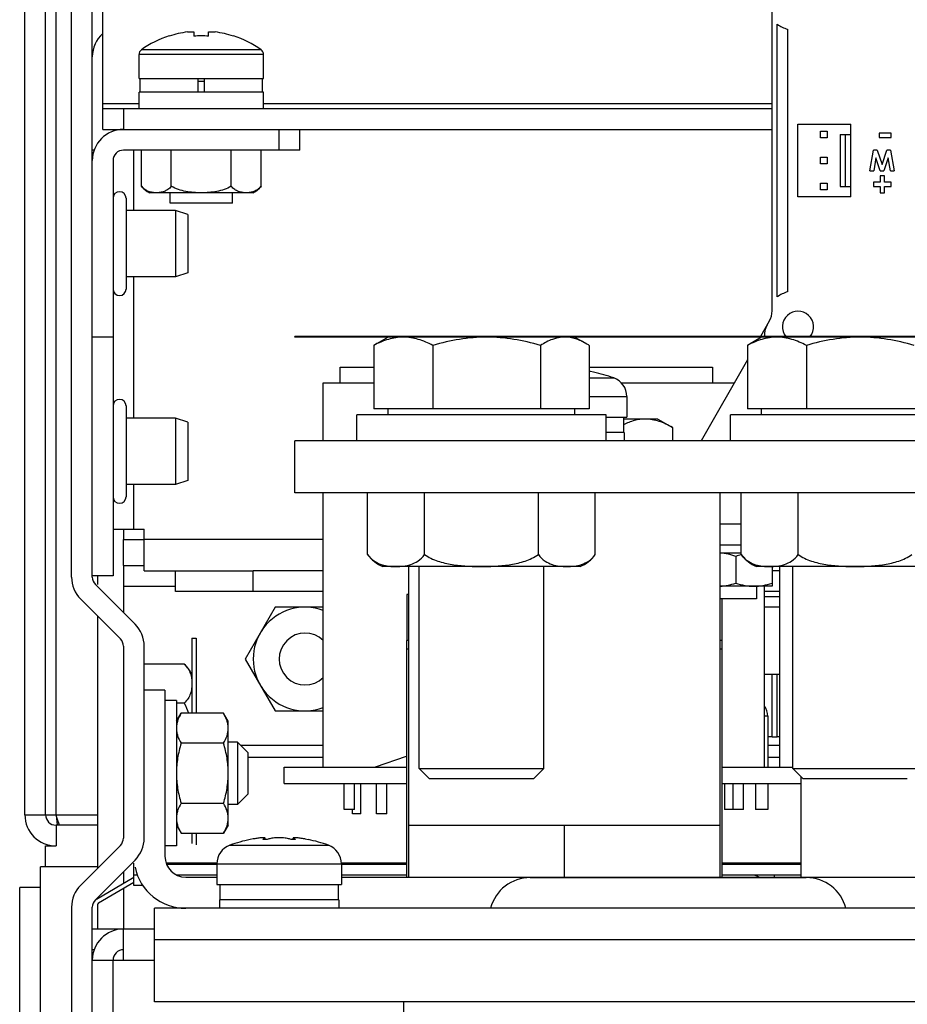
# Model space of a CAD drawing. Header units: millimetres. Extents: x 0 to 2500, y 0 to 2200.
# Tile 7 of 67: x 1346 to 1432, y 278 to 373. Entities that reach past the tile are written whole.
import ezdxf

# ---------------------------------------------------------------- set-up
doc = ezdxf.new("R2010")
doc.units = ezdxf.units.MM
doc.header["$LTSCALE"] = 143.407407
for name, color, linetype in [('00_COMPONENTS', 7, 'CONTINUOUS'), ('_10291', 7, 'CONTINUOUS'), ('_1091541', 7, 'CONTINUOUS'), ('_12590', 7, 'CONTINUOUS'), ('_1361227', 7, 'CONTINUOUS'), ('_1532383', 7, 'CONTINUOUS'), ('_1532519', 7, 'CONTINUOUS'), ('_1783549', 7, 'CONTINUOUS'), ('_2025582', 7, 'CONTINUOUS'), ('_2052237', 7, 'CONTINUOUS'), ('_689620', 7, 'CONTINUOUS'), ('_689682', 7, 'CONTINUOUS'), ('_690355', 7, 'CONTINUOUS'), ('_691191', 7, 'CONTINUOUS'), ('_692382', 7, 'CONTINUOUS'), ('_695036', 7, 'CONTINUOUS'), ('_698765', 7, 'CONTINUOUS'), ('_9689', 7, 'CONTINUOUS'), ('_984563', 7, 'CONTINUOUS'), ('_987985', 7, 'CONTINUOUS')]:
    doc.layers.add(name, color=color, linetype=linetype)

msp = doc.modelspace()

# ---------------------------------------------------------------- linework, layer by layer
at = {"layer": '00_COMPONENTS', "color": 7, "linetype": 'CONTINUOUS'}
for p, q in [((1346.737, 296.053), (1346.737, 419.053)), ((1348.737, 296.053), (1348.737, 419.053)), ((1351.237, 318.946), (1351.237, 416.053)), ((1353.237, 318.946), (1353.237, 416.053)), ((1349.737, 296.053), (1349.737, 406.233)), ((1354.237, 362.053), (1354.237, 405.555)), ((1360.633, 371.059), (1360.645, 371.036)), ((1362.399, 371.438), (1363.027, 371.438)), ((1363.027, 371.438), (1363.027, 371.036)), ((1364.447, 371.438), (1365.075, 371.438)), ((1364.447, 371.036), (1364.447, 371.438)), ((1366.829, 371.036), (1366.841, 371.059)), ((1369.737, 369.278), (1357.737, 369.278)), ((1357.737, 366.953), (1357.737, 369.278)), ((1369.509, 369.719), (1357.965, 369.719)), ((1369.737, 366.953), (1369.737, 369.278)), ((1357.737, 366.953), (1369.737, 366.953)), ((1357.837, 365.653), (1357.837, 366.953)), ((1363.412, 366.953), (1363.412, 365.653)), ((1364.062, 365.653), (1364.062, 366.953)), ((1369.637, 365.653), (1369.637, 366.953)), ((1363.412, 366.703), (1364.062, 366.703)), ((1369.737, 365.653), (1357.737, 365.653)), ((1357.737, 364.053), (1357.737, 365.653)), ((1369.737, 364.053), (1369.737, 365.653)), ((1354.237, 364.553), (1357.737, 364.553)), ((1369.737, 364.553), (1418.737, 364.553)), ((1354.237, 364.053), (1418.737, 364.053)), ((1356.237, 364.053), (1356.237, 362.053)), ((1354.237, 362.053), (1418.737, 362.053)), ((1355.237, 362.053), (1355.237, 361.881)), ((1371.237, 360.053), (1371.237, 362.053)), ((1373.237, 360.053), (1373.237, 362.053)), ((1353.409, 360.053), (1353.237, 360.053)), ((1353.334, 359.806), (1353.237, 359.806)), ((1373.237, 360.053), (1356.237, 360.053)), ((1357.963, 356.573), (1357.963, 360.053)), ((1360.85, 356.573), (1360.85, 360.053)), ((1366.624, 356.573), (1366.624, 360.053)), ((1369.51, 356.573), (1369.51, 360.053)), ((1355.237, 359.053), (1355.237, 342.053)), ((1368.737, 355.953), (1358.737, 355.953)), ((1360.737, 354.953), (1360.737, 355.953)), ((1366.737, 354.953), (1366.737, 355.953)), ((1366.737, 354.953), (1360.737, 354.953)), ((1355.237, 342.053), (1353.237, 342.053)), ((1444.737, 342.103), (1372.737, 342.103)), ((1372.737, 342.053), (1372.737, 342.103)), ((1444.737, 342.053), (1372.737, 342.053)), ((1381.737, 342.053), (1380.625, 341.411)), ((1399.737, 342.053), (1400.849, 341.411)), ((1417.737, 342.053), (1416.625, 341.411)), ((1380.361, 341.249), (1380.361, 335.153)), ((1386.048, 341.249), (1386.048, 335.153)), ((1396.424, 341.249), (1396.424, 335.153)), ((1401.113, 341.249), (1401.113, 335.153)), ((1416.361, 341.249), (1416.361, 335.153)), ((1422.048, 341.249), (1422.048, 335.153)), ((1377.117, 339.153), (1380.361, 339.153)), ((1377.117, 337.653), (1377.117, 339.153)), ((1401.113, 339.153), (1412.986, 339.153)), ((1401.542, 338.669), (1401.242, 338.724)), ((1412.986, 339.153), (1412.986, 337.653)), ((1375.494, 337.653), (1380.361, 337.653)), ((1375.494, 332.053), (1375.494, 337.653)), ((1401.113, 338.125), (1403.481, 338.125)), ((1404.206, 337.653), (1415.096, 337.653)), ((1401.113, 336.337), (1404.737, 336.337)), ((1404.737, 336.337), (1404.737, 334.353)), ((1401.113, 335.153), (1380.361, 335.153)), ((1381.737, 334.553), (1381.737, 335.153)), ((1399.737, 334.553), (1399.737, 335.153)), ((1437.113, 335.153), (1416.361, 335.153)), ((1417.737, 334.553), (1417.737, 335.153)), ((1402.737, 334.553), (1378.737, 334.553)), ((1378.737, 332.053), (1378.737, 334.553)), ((1402.737, 332.053), (1402.737, 334.553)), ((1402.737, 334.353), (1404.737, 334.353)), ((1404.437, 334.353), (1404.437, 332.853)), ((1407.737, 334.153), (1404.437, 334.153)), ((1407.737, 334.153), (1409.129, 333.349)), ((1438.737, 334.553), (1414.737, 334.553)), ((1414.737, 332.053), (1414.737, 334.553)), ((1404.487, 332.853), (1402.737, 332.853)), ((1404.487, 332.853), (1404.487, 332.053)), ((1409.129, 333.349), (1409.129, 332.053)), ((1375.494, 300.653), (1375.494, 327.053)), ((1415.767, 324.053), (1413.737, 324.053)), ((1413.737, 322.053), (1415.767, 322.053)), ((1415.767, 321.253), (1413.737, 321.253)), ((1415.237, 320.94), (1415.237, 318.366)), ((1384.737, 300.517), (1384.737, 319.953)), ((1396.737, 300.517), (1396.737, 319.953)), ((1418.737, 319.953), (1418.737, 318.053)), ((1419.494, 300.653), (1419.494, 319.953)), ((1420.737, 300.517), (1420.737, 319.953)), ((1357.358, 314.41), (1353.53, 318.239)), ((1418.737, 318.053), (1413.737, 318.053)), ((1417.237, 318.053), (1417.237, 316.853)), ((1417.994, 318.053), (1417.994, 300.653)), ((1352.116, 316.824), (1355.944, 312.996)), ((1417.237, 316.853), (1413.737, 316.853)), ((1419.494, 317.053), (1417.994, 317.053)), ((1370.85, 316.053), (1367.963, 311.053)), ((1375.494, 316.053), (1370.85, 316.053)), ((1419.494, 316.053), (1417.994, 316.053)), ((1362.837, 313.053), (1363.237, 313.053)), ((1362.837, 313.053), (1362.837, 305.827)), ((1363.237, 313.053), (1363.237, 305.827)), ((1356.237, 312.289), (1356.237, 293.817)), ((1358.237, 293.817), (1358.237, 312.289)), ((1367.963, 311.053), (1370.85, 306.053)), ((1362.087, 310.559), (1358.237, 310.559)), ((1418.737, 309.553), (1417.994, 309.553)), ((1419.237, 309.563), (1418.737, 309.563)), ((1418.737, 303.543), (1418.737, 309.563)), ((1419.237, 303.543), (1419.237, 309.563)), ((1419.494, 309.553), (1419.237, 309.553)), ((1361.338, 307.053), (1360.238, 307.053)), ((1361.338, 307.053), (1361.338, 293.053)), ((1362.087, 306.806), (1361.338, 306.806)), ((1361.338, 305.053), (1361.784, 305.827)), ((1365.891, 305.827), (1361.784, 305.827)), ((1366.338, 305.053), (1365.891, 305.827)), ((1370.85, 306.053), (1375.494, 306.053)), ((1418.327, 305.553), (1417.994, 305.553)), ((1418.327, 305.553), (1418.327, 300.653)), ((1366.338, 295.053), (1366.338, 305.053)), ((1418.737, 303.553), (1418.327, 303.553)), ((1419.237, 303.543), (1418.737, 303.543)), ((1419.494, 303.553), (1419.237, 303.553)), ((1365.891, 302.94), (1361.784, 302.94)), ((1375.494, 301.567), (1368.237, 301.567)), ((1383.494, 301.653), (1380.494, 300.653)), ((1419.494, 301.567), (1418.327, 301.567)), ((1371.737, 300.653), (1383.537, 300.653)), ((1371.737, 299.053), (1371.737, 300.653)), ((1413.937, 300.653), (1420.737, 300.653)), ((1384.737, 300.517), (1396.737, 300.517)), ((1385.701, 299.553), (1384.737, 300.517)), ((1395.773, 299.553), (1396.737, 300.517)), ((1420.737, 300.517), (1432.737, 300.517)), ((1421.701, 299.553), (1420.737, 300.517)), ((1371.737, 299.053), (1383.537, 299.053)), ((1377.494, 296.553), (1377.494, 299.053)), ((1378.494, 296.553), (1378.494, 299.053)), ((1379.106, 296.153), (1379.106, 299.053)), ((1380.617, 296.153), (1380.617, 299.053)), ((1381.617, 296.153), (1381.617, 299.053)), ((1385.701, 299.553), (1395.773, 299.553)), ((1413.937, 299.053), (1421.537, 299.053)), ((1414.147, 299.053), (1414.147, 296.553)), ((1414.994, 296.553), (1414.994, 299.053)), ((1415.994, 296.553), (1415.994, 299.053)), ((1417.147, 299.053), (1417.147, 296.553)), ((1418.327, 299.053), (1418.327, 296.553)), ((1421.701, 299.553), (1431.773, 299.553)), ((1361.784, 297.166), (1365.891, 297.166)), ((1346.737, 296.053), (1353.737, 296.053)), ((1349.8, 295.876), (1349.737, 296.053)), ((1349.737, 296.053), (1349.855, 295.052)), ((1349.86, 295.706), (1349.8, 295.876)), ((1378.494, 296.553), (1377.495, 296.553)), ((1378.306, 296.153), (1378.306, 296.553)), ((1379.106, 296.153), (1378.306, 296.153)), ((1381.616, 296.153), (1380.617, 296.153)), ((1414.994, 296.553), (1414.147, 296.553)), ((1415.994, 296.553), (1414.995, 296.553)), ((1418.327, 296.553), (1417.147, 296.553)), ((1353.737, 295.053), (1349.737, 295.053)), ((1349.737, 295.053), (1349.737, 293.053)), ((1350.09, 295.053), (1349.86, 295.706)), ((1361.338, 295.053), (1361.784, 294.28)), ((1366.338, 295.053), (1365.891, 294.28)), ((1361.784, 294.28), (1365.891, 294.28)), ((1362.837, 294.28), (1362.837, 293.283)), ((1363.237, 294.28), (1363.237, 293.168)), ((1348.737, 293.053), (1349.737, 293.053)), ((1348.737, 291.053), (1348.737, 293.053)), ((1355.944, 293.11), (1352.116, 289.282)), ((1361.338, 293.053), (1360.238, 293.053)), ((1366.493, 293.125), (1375.981, 293.125)), ((1368.732, 293.724), (1368.432, 293.669)), ((1369.725, 293.677), (1369.725, 293.724)), ((1369.878, 293.67), (1369.878, 293.811)), ((1372.596, 293.67), (1372.596, 293.811)), ((1372.749, 293.677), (1372.749, 293.724)), ((1373.742, 293.724), (1374.042, 293.669)), ((1353.53, 287.867), (1357.358, 291.696)), ((1357.237, 289.253), (1357.237, 291.399)), ((1365.237, 291.399), (1360.352, 291.399)), ((1365.237, 291.253), (1360.407, 291.253)), ((1365.237, 291.337), (1377.237, 291.337)), ((1365.237, 291.337), (1365.237, 289.353)), ((1383.537, 291.399), (1377.237, 291.399)), ((1377.237, 291.337), (1377.237, 289.353)), ((1383.537, 291.253), (1377.237, 291.253)), ((1421.537, 291.399), (1413.937, 291.399)), ((1421.537, 291.253), (1413.937, 291.253)), ((1353.737, 291.053), (1348.237, 291.053)), ((1348.237, 51.053), (1348.237, 291.053)), ((1357.58, 290.253), (1357.237, 290.253)), ((1365.237, 290.253), (1361.375, 290.253)), ((1383.537, 290.253), (1377.237, 290.253)), ((1421.537, 290.253), (1413.937, 290.253)), ((1357.237, 290.014), (1353.634, 287.911)), ((1353.836, 287.566), (1357.237, 289.551)), ((1358.103, 289.253), (1357.237, 289.253)), ((1365.237, 289.353), (1377.237, 289.353)), ((1365.537, 289.353), (1365.537, 287.853)), ((1376.937, 289.353), (1376.937, 287.853)), ((1348.237, 289.053), (1346.237, 289.053)), ((1346.237, 54.053), (1346.237, 289.053)), ((1353.737, 287.393), (1353.737, 285.053)), ((1376.987, 287.853), (1365.487, 287.853)), ((1365.487, 287.853), (1365.487, 287.053)), ((1376.987, 287.853), (1376.987, 287.053)), ((1351.237, 287.16), (1351.237, 54.053)), ((1353.237, 54.053), (1353.237, 287.16)), ((1359.237, 285.053), (1353.237, 285.053)), ((1356.237, 282.053), (1356.237, 285.053)), ((1353.41, 283.053), (1353.237, 283.053)), ((1353.237, 282.053), (1355.237, 282.053)), ((1355.237, 235.553), (1355.237, 282.053)), ((1355.242, 282.053), (1359.237, 282.053)), ((1383.237, 278.053), (1383.237, 277.053))]:
    msp.add_line(p, q, dxfattribs=at)
for centre, radius, start, end in [((1356.237, 369.053), 3, 131.82944, 180), ((1363.737, 361.553), 10, 108.08194, 125.25153), ((1363.737, 361.553), 9.975, 97.70666, 108.06049), ((1363.737, 360), 11.059, 86.31913, 93.68087), ((1363.737, 361.553), 9.975, 71.93951, 82.29334), ((1363.737, 361.553), 10, 54.74847, 71.91806), ((1358.277, 369.278), 0.54, 125.25153, 180), ((1369.197, 369.278), 0.54, 0, 54.74847), ((1356.237, 359.053), 3, 90, 180), ((1356.237, 359.053), 1, 90, 180), ((1359.883, 358.175), 2.5, 219.85072, 242.72154), ((1367.591, 358.175), 2.5, 297.27846, 320.14928), ((1384.414, 334.923), 7.514, 120.10916, 122.64794), ((1397.06, 334.923), 7.514, 57.35206, 59.89084), ((1420.414, 334.923), 7.514, 120.10916, 122.64794), ((1399.262, 327.841), 11.062, 79.98622, 80.36461), ((1399.248, 327.763), 11.141, 79.69026, 79.98673), ((1398.737, 324.953), 14, 70.1936, 78.44216), ((1402.837, 336.337), 1.9, 0, 70.1936), ((1354.237, 318.946), 3, 180, 225), ((1354.237, 318.946), 1, 180, 225), ((1373.737, 311.053), 5, 69.41777, 290.58223), ((1355.237, 312.289), 3, 0, 45), ((1355.237, 312.289), 1, 0, 45), ((1373.737, 311.053), 2.5, 45.31783, 314.68254), ((1360.11, 308.302), 3, 24.64958, 48.78583), ((1416.737, 305.553), 1.59, 0, 37.65876), ((1349.737, 296.053), 3, 180, 270), ((1349.737, 296.053), 1, 180, 270), ((1355.237, 293.817), 1, 315, 360), ((1355.237, 293.817), 3, 315, 360), ((1367.137, 291.337), 1.9, 109.8064, 180), ((1371.237, 279.953), 14, 101.55784, 109.8064), ((1370.726, 282.762), 11.142, 100.01329, 100.30974), ((1369.866, 293.812), 0.012, 0.36485, 15.51625), ((1372.608, 293.812), 0.012, 164.46358, 179.61187), ((1371.748, 282.763), 11.141, 79.69026, 79.98673), ((1371.237, 279.953), 14, 70.1936, 78.44216), ((1375.337, 291.337), 1.9, 0, 70.1936), ((1416.737, 288.753), 1.5, 60.10554, 90), ((1354.237, 287.16), 3, 135, 180), ((1354.237, 287.16), 1, 135, 180), ((1353.937, 287.393), 0.2, 120.27264, 180), ((1356.237, 282.053), 3, 90, 180), ((1356.237, 282.053), 1, 90, 180)]:
    msp.add_arc(centre, radius, start, end, dxfattribs=at)
for points, knots in [([(1359.407, 355.953), (1359.282, 355.953), (1359.03, 355.972), (1358.652, 356.067), (1358.277, 356.257), (1358.061, 356.456), (1357.963, 356.573)], [0, 0, 0, 0, 0.230683, 0.466475, 0.716946, 1, 1, 1, 1]), ([(1360.85, 356.573), (1360.752, 356.456), (1360.537, 356.257), (1360.162, 356.068), (1359.784, 355.972), (1359.531, 355.953), (1359.407, 355.953)], [0, 0, 0, 0, 0.283054, 0.533525, 0.769319, 1, 1, 1, 1]), ([(1363.737, 355.953), (1363.488, 355.953), (1362.99, 355.972), (1362.006, 356.094), (1361.275, 356.319), (1360.85, 356.573)], [0, 0, 0, 0, 0.250591, 0.50115, 1, 1, 1, 1]), ([(1366.624, 356.573), (1366.199, 356.319), (1365.468, 356.094), (1364.484, 355.972), (1363.986, 355.953), (1363.737, 355.953)], [0, 0, 0, 0, 0.498856, 0.749412, 1, 1, 1, 1]), ([(1368.067, 355.953), (1367.942, 355.953), (1367.69, 355.972), (1367.312, 356.067), (1366.937, 356.257), (1366.722, 356.456), (1366.624, 356.573)], [0, 0, 0, 0, 0.230683, 0.466475, 0.716946, 1, 1, 1, 1]), ([(1369.51, 356.573), (1369.412, 356.456), (1369.197, 356.257), (1368.822, 356.068), (1368.444, 355.972), (1368.192, 355.953), (1368.067, 355.953)], [0, 0, 0, 0, 0.283054, 0.533525, 0.769319, 1, 1, 1, 1]), ([(1383.204, 342.053), (1382.72, 342.053), (1381.724, 341.89), (1380.81, 341.486), (1380.361, 341.249)], [0, 0, 0, 0, 0.488147, 1, 1, 1, 1]), ([(1386.048, 341.249), (1385.599, 341.486), (1384.685, 341.89), (1383.689, 342.053), (1383.204, 342.053)], [0, 0, 0, 0, 0.511854, 1, 1, 1, 1]), ([(1391.236, 342.053), (1390.359, 342.053), (1388.602, 341.9), (1386.891, 341.493), (1386.048, 341.249)], [0, 0, 0, 0, 0.499887, 1, 1, 1, 1]), ([(1396.424, 341.249), (1395.581, 341.493), (1393.87, 341.9), (1392.113, 342.053), (1391.236, 342.053)], [0, 0, 0, 0, 0.500113, 1, 1, 1, 1]), ([(1398.769, 342.053), (1398.367, 342.053), (1397.529, 341.883), (1396.789, 341.483), (1396.424, 341.249)], [0, 0, 0, 0, 0.481007, 1, 1, 1, 1]), ([(1400.829, 341.423), (1400.506, 341.61), (1399.847, 341.926), (1399.12, 342.053), (1398.769, 342.053)], [0, 0, 0, 0, 0.51576, 1, 1, 1, 1]), ([(1419.204, 342.053), (1418.72, 342.053), (1417.724, 341.89), (1416.81, 341.486), (1416.361, 341.249)], [0, 0, 0, 0, 0.488147, 1, 1, 1, 1]), ([(1422.048, 341.249), (1421.599, 341.486), (1420.685, 341.89), (1419.689, 342.053), (1419.204, 342.053)], [0, 0, 0, 0, 0.511854, 1, 1, 1, 1]), ([(1427.236, 342.053), (1426.359, 342.053), (1424.602, 341.9), (1422.891, 341.493), (1422.048, 341.249)], [0, 0, 0, 0, 0.499887, 1, 1, 1, 1]), ([(1432.424, 341.249), (1431.581, 341.493), (1429.87, 341.9), (1428.113, 342.053), (1427.236, 342.053)], [0, 0, 0, 0, 0.500113, 1, 1, 1, 1]), ([(1406.531, 334.153), (1406.176, 334.153), (1405.449, 334.049), (1404.77, 333.78), (1404.437, 333.618)], [0, 0, 0, 0, 0.489232, 1, 1, 1, 1]), ([(1409.129, 333.349), (1408.721, 333.585), (1407.893, 333.987), (1406.975, 334.153), (1406.531, 334.153)], [0, 0, 0, 0, 0.514924, 1, 1, 1, 1]), ([(1415.237, 320.94), (1414.993, 321.022), (1414.5, 321.161), (1413.991, 321.232), (1413.737, 321.246)], [0, 0, 0, 0, 0.501712, 1, 1, 1, 1]), ([(1413.737, 318.06), (1413.991, 318.074), (1414.5, 318.145), (1414.993, 318.284), (1415.237, 318.366)], [0, 0, 0, 0, 0.498288, 1, 1, 1, 1]), ([(1415.237, 318.366), (1415.52, 318.271), (1416.095, 318.114), (1416.691, 318.053), (1416.987, 318.053)], [0, 0, 0, 0, 0.501862, 1, 1, 1, 1]), ([(1416.987, 318.053), (1417.283, 318.053), (1417.879, 318.113), (1418.454, 318.271), (1418.737, 318.366)], [0, 0, 0, 0, 0.498136, 1, 1, 1, 1]), ([(1362.087, 310.559), (1362.234, 310.43), (1362.479, 310.147), (1362.705, 309.659), (1362.816, 309.17), (1362.837, 308.844), (1362.837, 308.682)], [0, 0, 0, 0, 0.28089, 0.530687, 0.767461, 1, 1, 1, 1]), ([(1362.837, 308.682), (1362.837, 308.521), (1362.815, 308.195), (1362.705, 307.705), (1362.479, 307.218), (1362.234, 306.934), (1362.087, 306.806)], [0, 0, 0, 0, 0.232539, 0.469311, 0.719105, 1, 1, 1, 1]), ([(1361.784, 305.827), (1361.653, 305.6), (1361.484, 305.248), (1361.359, 304.753), (1361.338, 304.506), (1361.338, 304.383)], [0, 0, 0, 0, 0.514146, 0.759421, 1, 1, 1, 1]), ([(1366.338, 304.383), (1366.338, 304.506), (1366.316, 304.753), (1366.191, 305.248), (1366.022, 305.6), (1365.891, 305.827)], [0, 0, 0, 0, 0.240581, 0.485852, 1, 1, 1, 1]), ([(1361.338, 304.383), (1361.338, 304.261), (1361.359, 304.013), (1361.484, 303.518), (1361.653, 303.166), (1361.784, 302.94)], [0, 0, 0, 0, 0.240579, 0.485854, 1, 1, 1, 1]), ([(1365.891, 302.94), (1366.022, 303.166), (1366.245, 303.627), (1366.338, 304.137), (1366.338, 304.383)], [0, 0, 0, 0, 0.514898, 1, 1, 1, 1]), ([(1361.784, 302.94), (1361.649, 302.471), (1361.423, 301.519), (1361.338, 300.541), (1361.338, 300.053)], [0, 0, 0, 0, 0.500097, 1, 1, 1, 1]), ([(1366.338, 300.053), (1366.338, 300.541), (1366.252, 301.519), (1366.026, 302.471), (1365.891, 302.94)], [0, 0, 0, 0, 0.499904, 1, 1, 1, 1]), ([(1361.338, 300.053), (1361.338, 299.565), (1361.423, 298.587), (1361.649, 297.635), (1361.784, 297.166)], [0, 0, 0, 0, 0.499903, 1, 1, 1, 1]), ([(1365.891, 297.166), (1366.026, 297.635), (1366.252, 298.587), (1366.338, 299.565), (1366.338, 300.053)], [0, 0, 0, 0, 0.500097, 1, 1, 1, 1]), ([(1361.784, 297.166), (1361.653, 296.94), (1361.484, 296.588), (1361.359, 296.093), (1361.338, 295.845), (1361.338, 295.723)], [0, 0, 0, 0, 0.514146, 0.759421, 1, 1, 1, 1]), ([(1366.338, 295.723), (1366.338, 295.845), (1366.316, 296.093), (1366.191, 296.588), (1366.022, 296.94), (1365.891, 297.166)], [0, 0, 0, 0, 0.240581, 0.485852, 1, 1, 1, 1]), ([(1361.338, 295.723), (1361.338, 295.6), (1361.359, 295.353), (1361.484, 294.858), (1361.653, 294.506), (1361.784, 294.28)], [0, 0, 0, 0, 0.240579, 0.485854, 1, 1, 1, 1]), ([(1365.891, 294.28), (1366.022, 294.506), (1366.245, 294.967), (1366.338, 295.476), (1366.338, 295.723)], [0, 0, 0, 0, 0.514898, 1, 1, 1, 1]), ([(1369.878, 293.815), (1369.875, 293.825), (1369.838, 293.838), (1369.776, 293.844), (1369.673, 293.844), (1369.54, 293.836), (1369.378, 293.821), (1369.124, 293.79), (1368.925, 293.758), (1368.789, 293.734)], [0, 0, 0, 0, 0.028299, 0.087935, 0.180537, 0.303533, 0.452659, 0.622556, 1, 1, 1, 1]), ([(1369.684, 293.697), (1369.684, 293.702), (1369.7, 293.715), (1369.714, 293.72), (1369.725, 293.724)], [0, 0, 0, 0, 0.335428, 1, 1, 1, 1]), ([(1369.878, 293.67), (1369.852, 293.669), (1369.805, 293.668), (1369.743, 293.673), (1369.706, 293.678), (1369.684, 293.69), (1369.684, 293.697)], [0, 0, 0, 0, 0.394645, 0.705275, 0.907267, 1, 1, 1, 1]), ([(1369.725, 293.724), (1369.764, 293.738), (1369.815, 293.758), (1369.865, 293.789), (1369.878, 293.805), (1369.878, 293.812)], [0, 0, 0, 0, 0.690228, 0.889097, 1, 1, 1, 1]), ([(1370.244, 293.724), (1370.193, 293.705), (1370.071, 293.684), (1369.948, 293.672), (1369.878, 293.67)], [0, 0, 0, 0, 0.436801, 1, 1, 1, 1]), ([(1372.23, 293.724), (1372.171, 293.745), (1372.032, 293.78), (1371.702, 293.831), (1371.237, 293.853), (1370.772, 293.831), (1370.441, 293.78), (1370.303, 293.745), (1370.244, 293.724)], [0, 0, 0, 0, 0.093377, 0.212818, 0.5, 0.787183, 0.906624, 1, 1, 1, 1]), ([(1372.596, 293.67), (1372.526, 293.672), (1372.403, 293.684), (1372.28, 293.705), (1372.23, 293.724)], [0, 0, 0, 0, 0.563199, 1, 1, 1, 1]), ([(1373.685, 293.734), (1373.549, 293.758), (1373.35, 293.79), (1373.096, 293.821), (1372.934, 293.836), (1372.801, 293.844), (1372.697, 293.844), (1372.636, 293.838), (1372.599, 293.825), (1372.596, 293.815)], [0, 0, 0, 0, 0.377444, 0.547336, 0.696458, 0.819454, 0.912057, 0.971697, 1, 1, 1, 1]), ([(1372.596, 293.812), (1372.596, 293.805), (1372.609, 293.789), (1372.659, 293.758), (1372.71, 293.738), (1372.749, 293.724)], [0, 0, 0, 0, 0.110892, 0.309754, 1, 1, 1, 1]), ([(1372.789, 293.697), (1372.789, 293.69), (1372.767, 293.678), (1372.731, 293.673), (1372.669, 293.668), (1372.622, 293.669), (1372.596, 293.67)], [0, 0, 0, 0, 0.092733, 0.294725, 0.605355, 1, 1, 1, 1]), ([(1372.749, 293.724), (1372.76, 293.72), (1372.774, 293.715), (1372.789, 293.702), (1372.789, 293.697)], [0, 0, 0, 0, 0.664572, 1, 1, 1, 1])]:
    msp.add_open_spline(points, degree=3, knots=knots, dxfattribs=at)
for points in [[(1415.769, 321.096), (1415.59, 321.051), (1415.412, 320.999), (1415.237, 320.94)], [(1362.087, 306.806), (1362.262, 306.499), (1362.395, 306.166), (1362.496, 305.827)]]:
    msp.add_open_spline(points, degree=3, dxfattribs=at)
at = {"layer": '_10291', "color": 7, "linetype": 'CONTINUOUS'}
for p, q in [((1379.767, 321.103), (1379.767, 327.053)), ((1385.252, 321.103), (1385.252, 327.053)), ((1396.222, 321.103), (1396.222, 327.053)), ((1401.707, 321.103), (1401.707, 327.053)), ((1415.767, 321.103), (1415.767, 327.053)), ((1421.252, 321.103), (1421.252, 327.053)), ((1400.237, 319.953), (1381.237, 319.953)), ((1436.237, 319.953), (1417.237, 319.953))]:
    msp.add_line(p, q, dxfattribs=at)
for centre, radius, start, end in [((1382.581, 323.185), 3.5, 216.49562, 247.41827), ((1381.951, 322.718), 2.716, 216.48434, 220.07446), ((1398.893, 323.185), 3.5, 292.58173, 323.50438), ((1418.581, 323.185), 3.5, 216.49562, 247.41827), ((1417.951, 322.718), 2.716, 216.48434, 220.07446)]:
    msp.add_arc(centre, radius, start, end, dxfattribs=at)
for points, knots in [([(1379.873, 320.969), (1380.049, 320.76), (1380.448, 320.416), (1381.139, 320.117), (1381.826, 319.979), (1382.283, 319.953), (1382.51, 319.953)], [0, 0, 0, 0, 0.281737, 0.530419, 0.766944, 1, 1, 1, 1]), ([(1382.51, 319.953), (1382.747, 319.953), (1383.225, 319.982), (1383.946, 320.134), (1384.671, 320.474), (1385.077, 320.866), (1385.252, 321.103)], [0, 0, 0, 0, 0.230468, 0.464799, 0.713103, 1, 1, 1, 1]), ([(1385.252, 321.103), (1385.643, 320.839), (1386.517, 320.444), (1387.904, 320.129), (1389.317, 319.981), (1390.264, 319.953), (1390.737, 319.953)], [0, 0, 0, 0, 0.249627, 0.49967, 0.749818, 1, 1, 1, 1]), ([(1390.737, 319.953), (1391.21, 319.953), (1392.156, 319.981), (1393.57, 320.129), (1394.956, 320.444), (1395.831, 320.839), (1396.222, 321.103)], [0, 0, 0, 0, 0.250181, 0.500333, 0.750372, 1, 1, 1, 1]), ([(1396.222, 321.103), (1396.314, 320.978), (1396.51, 320.754), (1396.944, 320.409), (1397.528, 320.134), (1398.249, 319.982), (1398.727, 319.953), (1398.964, 319.953)], [0, 0, 0, 0, 0.151139, 0.287665, 0.535702, 0.769781, 1, 1, 1, 1]), ([(1398.964, 319.953), (1399.201, 319.953), (1399.68, 319.982), (1400.401, 320.134), (1400.984, 320.409), (1401.418, 320.754), (1401.614, 320.978), (1401.707, 321.103)], [0, 0, 0, 0, 0.230217, 0.464295, 0.712335, 0.848862, 1, 1, 1, 1]), ([(1415.873, 320.969), (1416.049, 320.76), (1416.448, 320.416), (1417.139, 320.117), (1417.826, 319.979), (1418.283, 319.953), (1418.51, 319.953)], [0, 0, 0, 0, 0.281737, 0.530419, 0.766944, 1, 1, 1, 1]), ([(1418.51, 319.953), (1418.747, 319.953), (1419.225, 319.982), (1419.946, 320.134), (1420.671, 320.474), (1421.077, 320.866), (1421.252, 321.103)], [0, 0, 0, 0, 0.230468, 0.464799, 0.713103, 1, 1, 1, 1]), ([(1421.252, 321.103), (1421.643, 320.839), (1422.517, 320.444), (1423.904, 320.129), (1425.317, 319.981), (1426.264, 319.953), (1426.737, 319.953)], [0, 0, 0, 0, 0.249627, 0.49967, 0.749818, 1, 1, 1, 1]), ([(1426.737, 319.953), (1427.21, 319.953), (1428.156, 319.981), (1429.57, 320.129), (1430.956, 320.444), (1431.831, 320.839), (1432.222, 321.103)], [0, 0, 0, 0, 0.250181, 0.500333, 0.750372, 1, 1, 1, 1])]:
    msp.add_open_spline(points, degree=3, knots=knots, dxfattribs=at)
at = {"layer": '_1091541', "color": 7, "linetype": 'CONTINUOUS'}
for p, q in [((1418.737, 344.582), (1418.737, 389.053)), ((1419.237, 345.925), (1419.237, 372.181)), ((1420.237, 371.699), (1420.237, 346.407)), ((1430.206, 361.675), (1429.053, 361.675)), ((1429.053, 361.675), (1429.053, 361.258)), ((1429.053, 361.258), (1430.206, 361.258)), ((1430.206, 361.258), (1430.206, 361.675)), ((1428.171, 358.053), (1428.509, 360.053)), ((1428.882, 360.053), (1428.509, 360.053)), ((1428.882, 360.053), (1429.338, 358.658)), ((1429.338, 358.658), (1429.797, 360.053)), ((1430.166, 360.053), (1429.797, 360.053)), ((1430.166, 360.053), (1430.505, 358.053)), ((1428.748, 359.316), (1428.535, 358.053)), ((1429.162, 358.053), (1428.748, 359.316)), ((1429.928, 359.316), (1429.512, 358.053)), ((1430.141, 358.053), (1429.928, 359.316)), ((1428.171, 358.053), (1428.535, 358.053)), ((1429.162, 358.053), (1429.512, 358.053)), ((1429.581, 357.572), (1429.165, 357.572)), ((1429.165, 357.572), (1429.165, 356.963)), ((1429.581, 356.963), (1429.581, 357.572)), ((1430.141, 358.053), (1430.505, 358.053)), ((1429.165, 356.963), (1428.524, 356.963)), ((1428.524, 356.963), (1428.524, 356.547)), ((1428.524, 356.547), (1429.165, 356.547)), ((1429.165, 356.547), (1429.165, 355.938)), ((1430.222, 356.963), (1429.581, 356.963)), ((1429.581, 356.547), (1430.222, 356.547)), ((1429.581, 355.938), (1429.581, 356.547)), ((1430.222, 356.547), (1430.222, 356.963)), ((1429.165, 355.938), (1429.581, 355.938)), ((1418.475, 343.593), (1417.633, 342.112)), ((1417.599, 342.053), (1417.532, 341.935)), ((1416.361, 339.876), (1411.911, 332.053))]:
    msp.add_line(p, q, dxfattribs=at)
for centre, radius, start, end in [((1421.237, 375.053), 3.5, 235.1501, 253.39845), ((1421.237, 343.053), 3.5, 106.60155, 124.8499), ((1416.737, 344.582), 2, 330.36609, 360), ((1421.237, 343.053), 1.5, 320.65076, 219.35077), ((1419.993, 342.215), 2, 150.36609, 183.22553)]:
    msp.add_arc(centre, radius, start, end, dxfattribs=at)
at = {"layer": '_12590', "color": 7, "linetype": 'CONTINUOUS'}
for p, q in [((1931.237, 287.053), (1359.237, 287.053)), ((1359.237, 278.053), (1359.237, 287.053)), ((1359.237, 284.053), (1931.237, 284.053)), ((1931.237, 278.053), (1359.237, 278.053))]:
    msp.add_line(p, q, dxfattribs=at)
at = {"layer": '_1361227', "color": 7, "linetype": 'CONTINUOUS'}
for p, q in [((1367.237, 303.053), (1366.338, 303.053)), ((1368.237, 302.053), (1367.237, 303.053)), ((1367.237, 303.053), (1367.237, 297.053)), ((1368.237, 302.053), (1368.237, 298.053)), ((1368.237, 298.053), (1367.237, 297.053)), ((1367.237, 297.053), (1366.338, 297.053))]:
    msp.add_line(p, q, dxfattribs=at)
at = {"layer": '_1532383', "color": 7, "linetype": 'CONTINUOUS'}
msp.add_line((1421.537, 290.053), (1421.537, 299.717), dxfattribs=at)
at = {"layer": '_1532519', "color": 7, "linetype": 'CONTINUOUS'}
msp.add_line((1418.937, 290.253), (1418.937, 290.053), dxfattribs=at)
at = {"layer": '_1783549', "color": 7, "linetype": 'CONTINUOUS'}
for p, q in [((1421.237, 362.553), (1426.317, 362.553)), ((1421.237, 355.553), (1421.237, 362.553)), ((1426.317, 355.553), (1426.317, 362.553)), ((1423.407, 361.868), (1424.037, 361.868)), ((1423.407, 361.238), (1423.407, 361.868)), ((1424.037, 361.868), (1424.037, 361.238)), ((1425.298, 361.553), (1426.317, 361.553)), ((1425.298, 361.553), (1425.298, 356.553)), ((1425.817, 356.553), (1425.817, 361.553)), ((1424.037, 361.238), (1423.407, 361.238)), ((1423.407, 359.368), (1424.037, 359.368)), ((1423.407, 358.738), (1423.407, 359.368)), ((1424.037, 359.368), (1424.037, 358.738)), ((1424.037, 358.738), (1423.407, 358.738)), ((1423.407, 356.868), (1424.037, 356.868)), ((1423.407, 356.238), (1423.407, 356.868)), ((1424.037, 356.868), (1424.037, 356.238)), ((1425.298, 356.553), (1426.317, 356.553)), ((1426.317, 355.553), (1421.237, 355.553)), ((1424.037, 356.238), (1423.407, 356.238))]:
    msp.add_line(p, q, dxfattribs=at)
at = {"layer": '_2025582', "color": 7, "linetype": 'CONTINUOUS'}
for p, q in [((1356.237, 322.553), (1358.237, 322.553)), ((1356.237, 320.053), (1356.237, 322.553)), ((1356.237, 320.053), (1358.237, 320.053)), ((1356.237, 318.053), (1361.237, 318.053)), ((1375.494, 302.713), (1367.577, 302.713)), ((1419.494, 302.713), (1418.327, 302.713))]:
    msp.add_line(p, q, dxfattribs=at)
at = {"layer": '_2052237', "color": 7, "linetype": 'CONTINUOUS'}
for p, q in [((1383.737, 317.256), (1383.537, 317.256)), ((1383.537, 317.256), (1383.537, 312.856)), ((1413.937, 290.053), (1413.937, 316.853)), ((1383.537, 312.856), (1383.737, 312.856)), ((1383.537, 290.053), (1383.537, 312.845)), ((1383.537, 312.036), (1383.737, 312.036)), ((1413.737, 312.856), (1413.937, 312.856)), ((1413.737, 312.036), (1413.937, 312.036))]:
    msp.add_line(p, q, dxfattribs=at)
at = {"layer": '_689620', "color": 7, "linetype": 'CONTINUOUS'}
for p, q in [((1356.237, 323.553), (1356.237, 322.553)), ((1356.237, 320.053), (1356.237, 315.531)), ((1353.737, 319.053), (1353.737, 318.239)), ((1353.737, 315.203), (1353.737, 290.903)), ((1356.237, 290.575), (1356.237, 289.43)), ((1356.237, 288.967), (1356.237, 285.053))]:
    msp.add_line(p, q, dxfattribs=at)
at = {"layer": '_689682', "color": 7, "linetype": 'CONTINUOUS'}
for p, q in [((1356.487, 355.428), (1356.487, 346.678)), ((1361.237, 354.253), (1356.487, 354.253)), ((1362.437, 353.853), (1361.237, 354.253)), ((1361.237, 354.253), (1361.237, 347.853)), ((1362.437, 353.853), (1362.437, 348.253)), ((1362.437, 348.253), (1361.237, 347.853)), ((1361.237, 347.853), (1356.487, 347.853)), ((1356.487, 335.428), (1356.487, 326.678)), ((1361.237, 334.253), (1356.487, 334.253)), ((1362.437, 333.853), (1361.237, 334.253)), ((1361.237, 334.253), (1361.237, 327.853)), ((1362.437, 333.853), (1362.437, 328.253)), ((1362.437, 328.253), (1361.237, 327.853)), ((1361.237, 327.853), (1356.487, 327.853))]:
    msp.add_line(p, q, dxfattribs=at)
for centre, start, end in [((1355.862, 355.428), 0, 180), ((1355.862, 346.678), 180, 360), ((1355.862, 335.428), 0, 180), ((1355.862, 326.678), 180, 360)]:
    msp.add_arc(centre, 0.625, start, end, dxfattribs=at)
at = {"layer": '_690355', "color": 7, "linetype": 'CONTINUOUS'}
for p, q in [((1360.238, 308.053), (1358.237, 308.053)), ((1360.238, 308.053), (1360.238, 292.053)), ((1362.238, 290.053), (1365.237, 290.053)), ((1377.237, 290.053), (1456.081, 290.053))]:
    msp.add_line(p, q, dxfattribs=at)
for radius, start in [(2, 180), (5, 192.13651)]:
    msp.add_arc((1362.238, 292.053), radius, start, 270, dxfattribs=at)
at = {"layer": '_691191', "color": 7, "linetype": 'CONTINUOUS'}
for p, q in [((1357.237, 354.253), (1357.237, 360.053)), ((1357.237, 334.253), (1357.237, 347.853)), ((1357.237, 323.553), (1357.237, 327.853)), ((1355.237, 323.553), (1358.237, 323.553)), ((1358.237, 319.553), (1358.237, 323.553)), ((1375.494, 322.553), (1358.237, 322.553)), ((1358.237, 319.553), (1368.737, 319.553))]:
    msp.add_line(p, q, dxfattribs=at)
at = {"layer": '_692382', "color": 7, "linetype": 'CONTINUOUS'}
for p, q in [((1355.237, 342.053), (1355.237, 319.053)), ((1355.237, 319.053), (1353.237, 319.053))]:
    msp.add_line(p, q, dxfattribs=at)
at = {"layer": '_695036', "color": 7, "linetype": 'CONTINUOUS'}
for p, q in [((1413.737, 290.053), (1413.737, 327.053)), ((1383.737, 290.053), (1383.737, 319.953)), ((1383.737, 295.053), (1413.737, 295.053)), ((1398.737, 290.053), (1398.737, 295.053))]:
    msp.add_line(p, q, dxfattribs=at)
at = {"layer": '_698765', "color": 7, "linetype": 'CONTINUOUS'}
for p in [(1404.487, 332.103), (1407.737, 332.053)]:
    msp.add_line(p, (1407.737, 332.103), dxfattribs=at)
at = {"layer": '_9689', "color": 7, "linetype": 'CONTINUOUS'}
for p, q in [((1444.737, 332.053), (1372.737, 332.053)), ((1372.737, 327.053), (1372.737, 332.053)), ((1444.737, 327.053), (1372.737, 327.053))]:
    msp.add_line(p, q, dxfattribs=at)
at = {"layer": '_984563', "color": 7, "linetype": 'CONTINUOUS'}
for p, q in [((1361.237, 317.553), (1361.237, 319.553)), ((1375.494, 319.553), (1368.737, 319.553)), ((1368.737, 317.553), (1368.737, 319.553)), ((1419.494, 319.553), (1418.737, 319.553)), ((1375.494, 317.553), (1361.237, 317.553)), ((1419.494, 317.553), (1417.994, 317.553))]:
    msp.add_line(p, q, dxfattribs=at)
at = {"layer": '_987985', "color": 7, "linetype": 'CONTINUOUS'}
msp.add_line((1395.437, 290.003), (1422.037, 290.003), dxfattribs=at)
for centre, start, end in [((1395.437, 286.053), 90, 165.33515), ((1422.037, 286.053), 14.66485, 90)]:
    msp.add_arc(centre, 3.95, start, end, dxfattribs=at)

doc.saveas('drawing.dxf')
